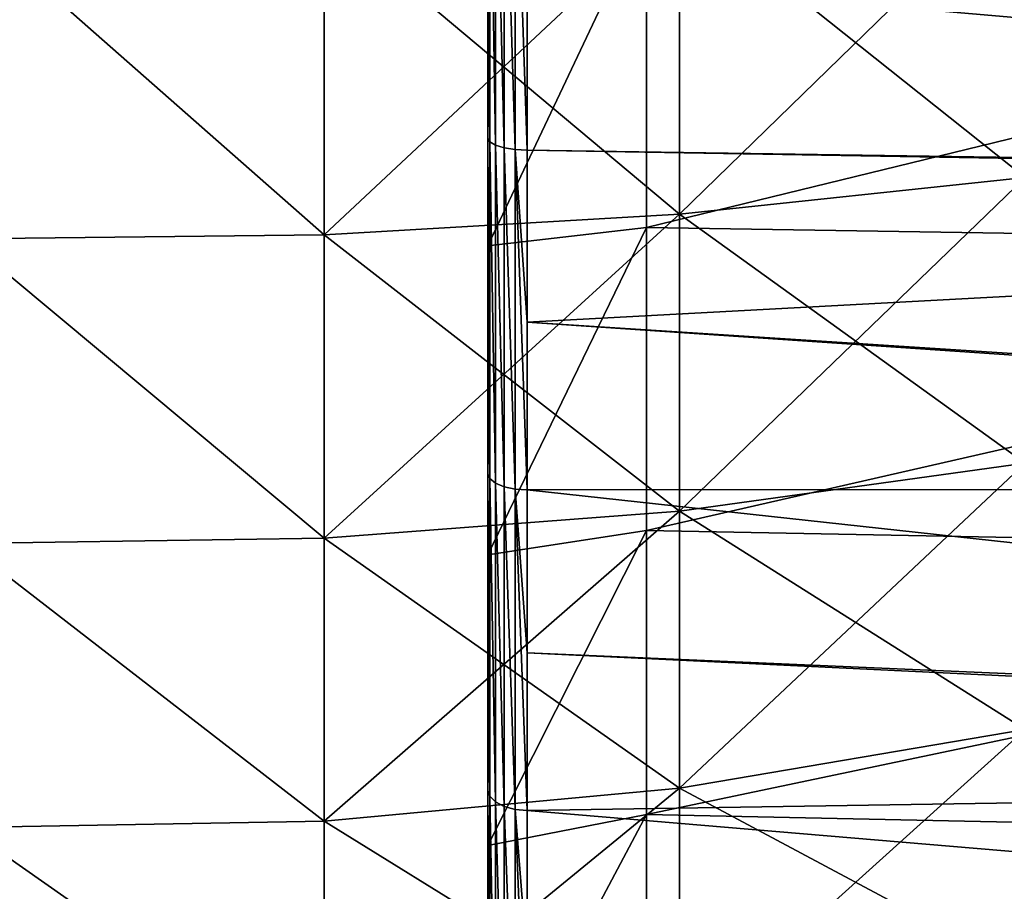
# Model space of a CAD drawing. Header units: metres. Extents: x -82 to 67, y -109 to 109.
# Tile 115 of 216: x 34.82 to 42.36, y -14.07 to -7.41. Entities that reach past the tile are written whole.
import ezdxf

# ---------------------------------------------------------------- set-up
doc = ezdxf.new("R2010")
doc.units = ezdxf.units.M
doc.layers.add('solid_21_382_010_XXX', color=7, linetype='CONTINUOUS')

msp = doc.modelspace()

# ---------------------------------------------------------------- linework, layer by layer
at = {"layer": 'solid_21_382_010_XXX'}
for points in [[(38.421829, -8.339998, -68.279762), (38.407234, -6.991081, -68.570389), (38.407234, -5.645847, -68.867302)], [(38.421829, -5.660695, -68.958565), (38.421829, -8.339998, -68.279762), (38.407234, -5.645847, -68.867302)], [(38.464417, -8.365559, -68.359512), (38.421829, -8.339998, -68.279762), (38.421829, -5.660695, -68.958565)], [(38.464417, -5.676189, -69.040871), (38.464417, -8.365559, -68.359512), (38.421829, -5.660695, -68.958565)], [(38.530823, -8.385843, -68.422806), (38.464417, -8.365559, -68.359512), (38.464417, -5.676189, -69.040871)], [(38.530823, -5.688486, -69.106186), (38.530823, -8.385843, -68.422806), (38.464417, -5.676189, -69.040871)], [(38.530823, -5.688486, -69.106186), (38.614529, -5.696379, -69.148117), (38.614529, -8.398865, -68.46344)], [(38.530823, -5.688486, -69.106186), (38.614529, -8.398865, -68.46344), (38.530823, -8.385843, -68.422806)], [(38.614529, -5.696379, -69.148117), (38.707233, -7.061854, -68.861938), (38.707233, -8.403352, -68.477417)], [(38.614529, -8.398865, -68.46344), (38.614529, -5.696379, -69.148117), (38.707233, -8.403352, -68.477417)], [(39.872929, -6.506723, -66.411346), (42.516537, -6.316949, -65.672195), (42.516537, -8.613106, -64.926147)], [(39.872929, -8.894191, -28.466465), (42.516537, -8.613266, -29.175999), (42.516537, -6.317116, -28.429932)], [(39.872929, -6.506897, -27.690784), (39.872929, -8.894191, -28.466465), (42.516537, -6.317116, -28.429932)], [(57.219879, -6.347154, -69.030647), (57.326164, -8.681365, -68.386314), (38.707233, -7.061854, -68.861938)], [(39.872929, -8.894024, -65.635681), (37.154736, -6.612951, -66.825089), (39.872929, -6.506723, -66.411346)], [(39.872929, -6.506897, -27.690784), (37.154736, -6.613129, -27.277042), (37.154736, -9.05144, -28.0693)], [(39.872929, -6.506897, -27.690784), (37.154736, -9.05144, -28.0693), (39.872929, -8.894191, -28.466465)], [(39.872929, -8.894024, -65.635681), (39.872929, -6.506723, -66.411346), (42.516537, -8.613106, -64.926147)], [(37.154736, -6.612951, -66.825089), (37.154736, -9.05127, -66.032852), (34.407234, -6.634141, -66.906998)], [(37.154736, -9.05144, -28.0693), (37.154736, -6.613129, -27.277042), (34.407234, -6.634499, -27.195177)], [(39.872929, -8.894024, -65.635681), (37.154736, -9.05127, -66.032852), (37.154736, -6.612951, -66.825089)], [(39.619667, -6.571372, -67.438416), (38.407234, -6.662987, -68.136673), (38.407234, -9.134907, -67.377052)], [(39.619667, -8.9964, -66.68119), (39.619667, -6.571372, -67.438416), (38.407234, -9.134907, -67.377052)], [(49.107235, -6.676301, -67.070328), (39.619667, -6.571372, -67.438416), (39.619667, -8.9964, -66.68119)], [(37.154736, -9.05127, -66.032852), (34.407234, -9.082511, -66.111481), (34.407234, -6.634141, -66.906998)], [(37.154736, -9.05144, -28.0693), (34.407234, -6.634499, -27.195177), (34.407234, -9.082854, -27.99074)], [(38.407234, -6.662987, -68.136673), (38.407234, -6.991081, -68.570389), (38.407234, -8.315393, -68.190575)], [(38.407234, -9.134907, -67.377052), (38.407234, -6.662987, -68.136673), (38.407234, -8.315393, -68.190575)], [(49.107235, -9.144543, -66.268349), (49.107235, -6.676301, -67.070328), (39.619667, -8.9964, -66.68119)], [(38.421829, -8.339998, -68.279762), (38.407234, -8.315393, -68.190575), (38.407234, -6.991081, -68.570389)], [(57.326164, -8.681365, -68.386314), (38.707233, -8.403352, -68.477417), (38.707233, -7.061854, -68.861938)], [(38.421829, -10.914707, -67.274612), (38.407234, -9.613498, -67.729393), (38.407234, -8.315393, -68.190575)], [(38.407234, -9.134907, -67.377052), (38.407234, -8.315393, -68.190575), (38.407234, -9.613498, -67.729393)], [(38.421829, -8.339998, -68.279762), (38.421829, -10.914707, -67.274612), (38.407234, -8.315393, -68.190575)], [(38.464417, -10.94994, -67.350586), (38.421829, -10.914707, -67.274612), (38.421829, -8.339998, -68.279762)], [(38.464417, -8.365559, -68.359512), (38.464417, -10.94994, -67.350586), (38.421829, -8.339998, -68.279762)], [(38.530823, -10.977901, -67.410889), (38.464417, -10.94994, -67.350586), (38.464417, -8.365559, -68.359512)], [(38.530823, -8.385843, -68.422806), (38.530823, -10.977901, -67.410889), (38.464417, -8.365559, -68.359512)], [(38.530823, -8.385843, -68.422806), (38.614529, -8.398865, -68.46344), (38.614529, -10.995851, -67.449593)], [(38.530823, -8.385843, -68.422806), (38.614529, -10.995851, -67.449593), (38.530823, -10.977901, -67.410889)], [(38.614529, -8.398865, -68.46344), (38.707233, -8.403352, -68.477417), (38.707233, -9.718431, -68.010483)], [(38.614529, -8.398865, -68.46344), (38.707233, -9.718431, -68.010483), (38.707233, -11.002034, -67.462914)], [(38.614529, -10.995851, -67.449593), (38.614529, -8.398865, -68.46344), (38.707233, -11.002034, -67.462914)], [(57.328243, -8.719522, -68.373497), (38.707233, -9.718431, -68.010483), (38.707233, -8.403352, -68.477417)], [(57.326164, -8.681365, -68.386314), (57.328243, -8.719522, -68.373497), (38.707233, -8.403352, -68.477417)], [(39.872929, -8.894024, -65.635681), (42.516537, -8.613106, -64.926147), (42.516537, -10.797651, -63.898201)], [(39.872929, -11.165441, -29.535238), (42.516537, -10.797803, -30.203966), (42.516537, -8.613266, -29.175999)], [(39.872929, -8.894191, -28.466465), (39.872929, -11.165441, -29.535238), (42.516537, -8.613266, -29.175999)], [(57.328243, -8.719522, -68.373497), (57.467018, -10.930056, -67.49614), (38.707233, -9.718431, -68.010483)], [(39.872929, -11.165283, -64.566933), (37.154736, -9.05127, -66.032852), (39.872929, -8.894024, -65.635681)], [(39.872929, -8.894191, -28.466465), (37.154736, -9.05144, -28.0693), (37.154736, -11.371229, -29.160912)], [(39.872929, -8.894191, -28.466465), (37.154736, -11.371229, -29.160912), (39.872929, -11.165441, -29.535238)], [(39.872929, -11.165283, -64.566933), (39.872929, -8.894024, -65.635681), (42.516537, -10.797651, -63.898201)], [(39.619667, -8.9964, -66.68119), (38.407234, -9.134907, -67.377052), (38.407234, -11.499351, -66.328537)], [(39.619667, -11.312504, -65.636528), (39.619667, -8.9964, -66.68119), (38.407234, -11.499351, -66.328537)], [(49.107235, -9.144543, -66.268349), (39.619667, -8.9964, -66.68119), (39.619667, -11.312504, -65.636528)], [(37.154736, -9.05127, -66.032852), (37.154736, -11.371068, -64.941261), (34.407234, -9.082511, -66.111481)], [(37.154736, -11.371229, -29.160912), (37.154736, -9.05144, -28.0693), (34.407234, -9.082854, -27.99074)], [(37.154736, -11.371068, -64.941261), (34.407234, -11.411885, -65.015373), (34.407234, -9.082511, -66.111481)], [(37.154736, -11.371229, -29.160912), (34.407234, -9.082854, -27.99074), (34.407234, -11.412209, -29.086891)], [(39.872929, -11.165283, -64.566933), (37.154736, -11.371068, -64.941261), (37.154736, -9.05127, -66.032852)], [(38.407234, -9.134907, -67.377052), (38.407234, -9.613498, -67.729393), (38.407234, -10.880585, -67.188545)], [(38.407234, -11.499351, -66.328537), (38.407234, -9.134907, -67.377052), (38.407234, -10.880585, -67.188545)], [(49.107235, -11.493004, -65.163277), (49.107235, -9.144543, -66.268349), (39.619667, -11.312504, -65.636528)], [(38.421829, -10.914707, -67.274612), (38.407234, -10.880585, -67.188545), (38.407234, -9.613498, -67.729393)], [(57.471489, -10.992901, -67.467148), (38.707233, -11.002034, -67.462914), (38.707233, -9.718431, -68.010483)], [(57.467018, -10.930056, -67.49614), (57.471489, -10.992901, -67.467148), (38.707233, -9.718431, -68.010483)], [(39.872929, -11.165283, -64.566933), (42.516537, -10.797651, -63.898201), (42.516537, -12.836135, -62.604561)], [(39.872929, -13.284828, -30.880247), (42.516537, -12.836275, -31.497625), (42.516537, -10.797803, -30.203966)], [(39.872929, -11.165441, -29.535238), (39.872929, -13.284828, -30.880247), (42.516537, -10.797803, -30.203966)], [(38.421829, -13.345242, -65.958572), (38.407234, -12.111593, -66.57019), (38.407234, -10.880585, -67.188545)], [(38.407234, -11.499351, -66.328537), (38.407234, -10.880585, -67.188545), (38.407234, -12.111593, -66.57019)], [(38.421829, -10.914707, -67.274612), (38.421829, -13.345242, -65.958572), (38.407234, -10.880585, -67.188545)], [(38.464417, -13.389605, -66.02961), (38.421829, -13.345242, -65.958572), (38.421829, -10.914707, -67.274612)], [(38.464417, -10.94994, -67.350586), (38.464417, -13.389605, -66.02961), (38.421829, -10.914707, -67.274612)], [(38.530823, -13.424813, -66.085983), (38.464417, -13.389605, -66.02961), (38.464417, -10.94994, -67.350586)], [(38.530823, -10.977901, -67.410889), (38.530823, -13.424813, -66.085983), (38.464417, -10.94994, -67.350586)], [(38.530823, -10.977901, -67.410889), (38.614529, -10.995851, -67.449593), (38.614529, -13.447414, -66.122169)], [(38.530823, -10.977901, -67.410889), (38.614529, -13.447414, -66.122169), (38.530823, -13.424813, -66.085983)], [(38.614529, -10.995851, -67.449593), (38.707233, -11.002034, -67.462914), (38.707233, -12.249223, -66.836823)], [(38.614529, -10.995851, -67.449593), (38.707233, -12.249223, -66.836823), (38.707233, -13.455199, -66.134621)], [(38.614529, -13.447414, -66.122169), (38.614529, -10.995851, -67.449593), (38.707233, -13.455199, -66.134621)], [(57.471489, -10.992901, -67.467148), (57.635014, -13.067455, -66.371391), (38.707233, -11.002034, -67.462914)], [(57.635014, -13.067455, -66.371391), (38.707233, -12.249223, -66.836823), (38.707233, -11.002034, -67.462914)], [(39.872929, -13.284682, -63.221943), (37.154736, -11.371068, -64.941261), (39.872929, -11.165283, -64.566933)], [(39.872929, -11.165441, -29.535238), (37.154736, -11.371229, -29.160912), (37.154736, -13.535909, -30.534666)], [(39.872929, -11.165441, -29.535238), (37.154736, -13.535909, -30.534666), (39.872929, -13.284828, -30.880247)], [(39.872929, -13.284682, -63.221943), (39.872929, -11.165283, -64.566933), (42.516537, -12.836135, -62.604561)], [(37.154736, -11.371068, -64.941261), (37.154736, -13.53576, -63.567524), (34.407234, -11.411885, -65.015373)], [(37.154736, -13.535909, -30.534666), (37.154736, -11.371229, -29.160912), (34.407234, -11.412209, -29.086891)], [(39.872929, -13.284682, -63.221943), (37.154736, -13.53576, -63.567524), (37.154736, -11.371068, -64.941261)], [(39.619667, -11.312504, -65.636528), (38.407234, -11.499351, -66.328537), (38.407234, -13.722551, -65.005936)], [(39.619667, -13.485871, -64.319534), (39.619667, -11.312504, -65.636528), (38.407234, -13.722551, -65.005936)], [(49.107235, -11.493004, -65.163277), (39.619667, -11.312504, -65.636528), (39.619667, -13.485871, -64.319534)], [(37.154736, -13.53576, -63.567524), (34.407234, -13.585551, -63.635933), (34.407234, -11.411885, -65.015373)], [(37.154736, -13.535909, -30.534666), (34.407234, -11.412209, -29.086891), (34.407234, -13.58585, -30.466366)], [(38.407234, -11.499351, -66.328537), (38.407234, -12.111593, -66.57019), (38.407234, -13.301967, -65.876617)], [(38.407234, -13.722551, -65.005936), (38.407234, -11.499351, -66.328537), (38.407234, -13.301967, -65.876617)], [(49.107235, -13.684786, -63.77235), (49.107235, -11.493004, -65.163277), (39.619667, -13.485871, -64.319534)], [(38.421829, -13.345242, -65.958572), (38.407234, -13.301967, -65.876617), (38.407234, -12.111593, -66.57019)], [(57.643017, -13.159998, -66.315857), (38.707233, -13.455199, -66.134621), (38.707233, -12.249223, -66.836823)], [(57.635014, -13.067455, -66.371391), (57.643017, -13.159998, -66.315857), (38.707233, -12.249223, -66.836823)], [(39.872929, -13.284682, -63.221943), (42.516537, -12.836135, -62.604561), (42.516537, -14.696408, -61.065632)], [(39.872929, -15.218928, -32.480282), (42.516537, -14.696534, -33.036572), (42.516537, -12.836275, -31.497625)], [(39.872929, -13.284828, -30.880247), (39.872929, -15.218928, -32.480282), (42.516537, -12.836275, -31.497625)], [(57.643017, -13.159998, -66.315857), (57.821255, -15.069438, -65.025925), (38.707233, -13.455199, -66.134621)], [(39.872929, -15.218797, -61.621925), (37.154736, -13.53576, -63.567524), (39.872929, -13.284682, -63.221943)], [(39.872929, -13.284828, -30.880247), (37.154736, -13.535909, -30.534666), (37.154736, -15.511342, -32.168892)], [(39.872929, -13.284828, -30.880247), (37.154736, -15.511342, -32.168892), (39.872929, -15.218928, -32.480282)], [(38.421829, -15.594236, -64.351883), (38.407234, -14.446969, -65.110588), (38.407234, -13.301967, -65.876617)], [(38.407234, -13.722551, -65.005936), (38.407234, -13.301967, -65.876617), (38.407234, -14.446969, -65.110588)], [(38.421829, -13.345242, -65.958572), (38.421829, -15.594236, -64.351883), (38.407234, -13.301967, -65.876617)], [(39.872929, -15.218797, -61.621925), (39.872929, -13.284682, -63.221943), (42.516537, -14.696408, -61.065632)], [(38.464417, -15.647049, -64.416878), (38.421829, -15.594236, -64.351883), (38.421829, -13.345242, -65.958572)], [(38.464417, -13.389605, -66.02961), (38.464417, -15.647049, -64.416878), (38.421829, -13.345242, -65.958572)], [(38.530823, -15.688963, -64.46846), (38.464417, -15.647049, -64.416878), (38.464417, -13.389605, -66.02961)], [(38.530823, -13.424813, -66.085983), (38.530823, -15.688963, -64.46846), (38.464417, -13.389605, -66.02961)], [(38.530823, -13.424813, -66.085983), (38.614529, -13.447414, -66.122169), (38.614529, -15.715869, -64.501579)], [(38.530823, -13.424813, -66.085983), (38.614529, -15.715869, -64.501579), (38.530823, -15.688963, -64.46846)], [(38.614529, -13.447414, -66.122169), (38.707233, -13.455199, -66.134621), (38.707233, -14.615325, -65.359009)], [(38.614529, -13.447414, -66.122169), (38.707233, -14.615325, -65.359009), (38.707233, -15.725136, -64.512962)], [(38.614529, -15.715869, -64.501579), (38.614529, -13.447414, -66.122169), (38.707233, -15.725136, -64.512962)], [(57.821255, -15.069438, -65.025925), (38.707233, -14.615325, -65.359009), (38.707233, -13.455199, -66.134621)], [(37.154736, -13.53576, -63.567524), (37.154736, -15.511209, -61.933315), (34.407234, -13.585551, -63.635933)], [(37.154736, -15.511342, -32.168892), (37.154736, -13.535909, -30.534666), (34.407234, -13.58585, -30.466366)], [(39.872929, -15.218797, -61.621925), (37.154736, -15.511209, -61.933315), (37.154736, -13.53576, -63.567524)], [(39.619667, -13.485871, -64.319534), (38.407234, -13.722551, -65.005936), (38.407234, -15.772106, -63.42857)], [(39.619667, -15.484027, -62.749863), (39.619667, -13.485871, -64.319534), (38.407234, -15.772106, -63.42857)], [(49.107235, -13.684786, -63.77235), (39.619667, -13.485871, -64.319534), (39.619667, -15.484027, -62.749863)], [(37.154736, -15.511209, -61.933315), (34.407234, -15.569185, -61.994938), (34.407234, -13.585551, -63.635933)], [(37.154736, -15.511342, -32.168892), (34.407234, -13.58585, -30.466366), (34.407234, -15.569454, -32.107399)], [(49.107235, -15.684879, -62.117702), (49.107235, -13.684786, -63.77235), (39.619667, -15.484027, -62.749863)], [(38.407234, -13.722551, -65.005936), (38.407234, -14.446969, -65.110588), (38.407234, -15.542295, -64.274979)], [(38.407234, -15.772106, -63.42857), (38.407234, -13.722551, -65.005936), (38.407234, -15.542295, -64.274979)]]:
    msp.add_3dface(points, dxfattribs=at)

doc.saveas('drawing.dxf')
